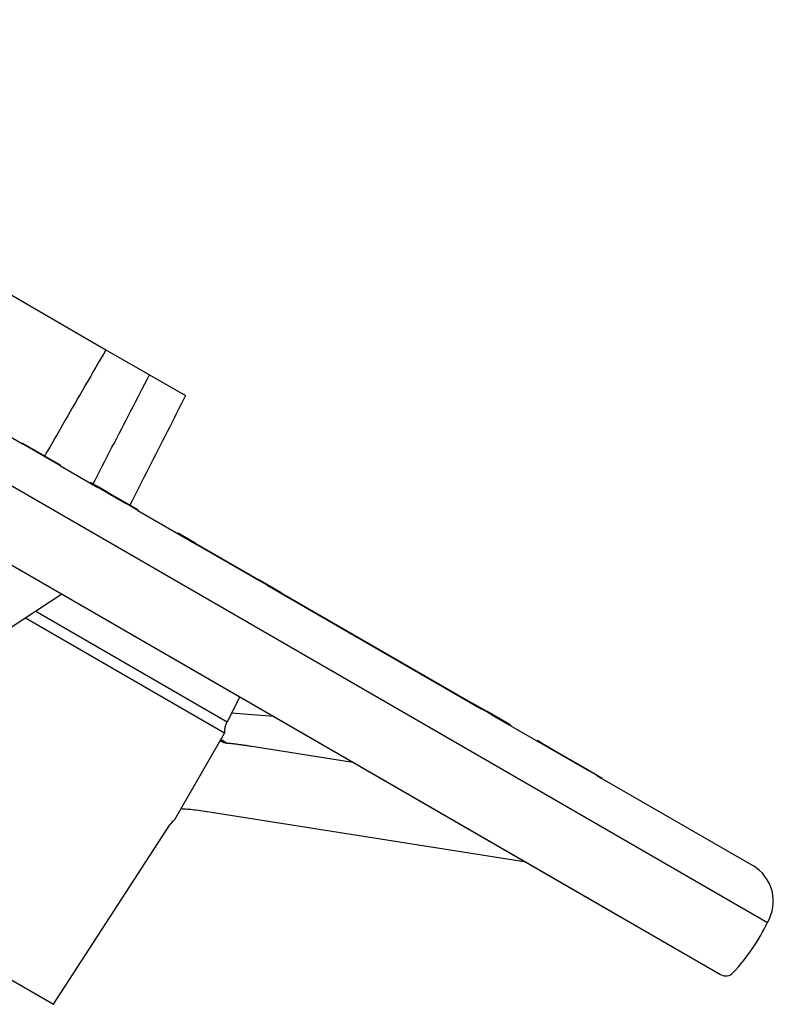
# Model space of a CAD drawing. Header units: millimetres. Extents: x 1916 to 7427, y 940 to 2454.
# Tile 12 of 26: x 2388 to 2534, y 1764 to 1955. Entities that reach past the tile are written whole.
import ezdxf

# ---------------------------------------------------------------- set-up
doc = ezdxf.new("R2010")
doc.units = ezdxf.units.MM
doc.layers.add('DETAIL', color=2, linetype='Continuous')

msp = doc.modelspace()

# ---------------------------------------------------------------- linework, layer by layer
at = {"layer": 'DETAIL'}
for p, q in [((2229.79, 1954.8), (2532.9, 1779.8)), ((2225.59, 1941.86), (2523.8, 1769.69)), ((2244.97, 1930.67), (2504.41, 1780.88)), ((2379.44, 1905.35), (2404.6, 1890.82)), ((2404.6, 1890.82), (2413.05, 1885.94)), ((2413.05, 1885.94), (2420.03, 1881.91)), ((2375.71, 1879.91), (2388.43, 1872.57)), ((2388.29, 1872.65), (2388.34, 1872.73)), ((2388.48, 1872.65), (2388.34, 1872.73)), ((2388.43, 1872.56), (2388.48, 1872.65)), ((2388.43, 1872.56), (2388.43, 1872.57)), ((2395.78, 1868.32), (2388.43, 1872.56)), ((2395.83, 1868.41), (2388.48, 1872.65)), ((2395.78, 1868.32), (2395.83, 1868.41)), ((2395.78, 1868.32), (2403.06, 1864.12)), ((2401.55, 1864.99), (2401.6, 1865.08)), ((2403.21, 1864.15), (2401.6, 1865.08)), ((2403.16, 1864.06), (2403.06, 1864.12)), ((2403.16, 1864.06), (2403.21, 1864.15)), ((2404.95, 1863.03), (2403.16, 1864.06)), ((2405, 1863.11), (2403.21, 1864.15)), ((2404.95, 1863.03), (2405, 1863.11)), ((2404.95, 1863.03), (2408.31, 1861.09)), ((2408.89, 1860.87), (2405, 1863.11)), ((2408.84, 1860.78), (2408.31, 1861.09)), ((2408.84, 1860.78), (2408.89, 1860.87)), ((2410.79, 1859.66), (2408.84, 1860.78)), ((2410.84, 1859.75), (2408.89, 1860.87)), ((2410.79, 1859.66), (2410.84, 1859.75)), ((2410.79, 1859.66), (2422.01, 1853.18)), ((2418.54, 1855.18), (2418.59, 1855.27)), ((2422.06, 1853.27), (2418.59, 1855.27)), ((2422.01, 1853.18), (2422.06, 1853.27)), ((2422.01, 1853.18), (2434.22, 1846.13)), ((2422.06, 1853.27), (2434.27, 1846.22)), ((2434.22, 1846.13), (2434.27, 1846.22)), ((2435.9, 1845.16), (2434.22, 1846.13)), ((2438.62, 1843.71), (2434.27, 1846.22)), ((2435.9, 1845.16), (2477.38, 1821.21)), ((2396.04, 1843.45), (2375.43, 1829.84)), ((2438.57, 1843.62), (2438.62, 1843.71)), ((2438.62, 1843.71), (2475.76, 1822.26)), ((2390.99, 1840.11), (2428.09, 1818.7)), ((2427.63, 1816.47), (2388.98, 1838.78)), ((2285.28, 1826.92), (2394.41, 1763.91)), ((2430.55, 1823.52), (2428.09, 1818.7)), ((2475.71, 1822.18), (2475.76, 1822.26)), ((2478.51, 1820.67), (2475.76, 1822.26)), ((2478.46, 1820.59), (2477.38, 1821.21)), ((2437.11, 1819.74), (2428.94, 1820.37)), ((2478.46, 1820.59), (2478.51, 1820.67)), ((2479.54, 1819.96), (2478.46, 1820.59)), ((2483.15, 1818), (2478.51, 1820.67)), ((2479.54, 1819.96), (2498.04, 1809.28)), ((2483.1, 1817.91), (2483.15, 1818)), ((2417.99, 1799.76), (2427.63, 1816.47)), ((2426.94, 1815.26), (2428.14, 1814.57)), ((2432.53, 1814.01), (2452.52, 1810.84)), ((2488.23, 1814.95), (2488.28, 1815.03)), ((2489.2, 1814.5), (2488.28, 1815.03)), ((2489.15, 1814.41), (2489.2, 1814.5)), ((2490.5, 1813.75), (2489.2, 1814.5)), ((2490.45, 1813.67), (2490.5, 1813.75)), ((2490.5, 1813.75), (2494.68, 1811.34)), ((2494.63, 1811.25), (2494.68, 1811.34)), ((2499.77, 1808.4), (2494.68, 1811.34)), ((2499.72, 1808.31), (2498.04, 1809.28)), ((2499.72, 1808.31), (2499.77, 1808.4)), ((2499.72, 1808.31), (2500.8, 1807.69)), ((2499.77, 1808.4), (2500.85, 1807.78)), ((2500.8, 1807.69), (2500.85, 1807.78)), ((2500.8, 1807.69), (2530.05, 1790.8)), ((2486.12, 1791.44), (2425.09, 1801.11)), ((2394.41, 1763.91), (2417.01, 1798.71))]:
    msp.add_line(p, q, dxfattribs=at)
at = {"layer": 'DETAIL', "flags": 128}
for points in [[(2404.6, 1890.82), (2404.11, 1889.97), (2403.62, 1889.12), (2403.13, 1888.27), (2402.64, 1887.42), (2402.15, 1886.57), (2401.66, 1885.71), (2401.16, 1884.86), (2400.67, 1884.01), (2400.18, 1883.15), (2399.68, 1882.29), (2399.19, 1881.43), (2398.7, 1880.58), (2398.2, 1879.72), (2397.7, 1878.86), (2397.21, 1877.99), (2396.71, 1877.13), (2396.21, 1876.27), (2395.72, 1875.41), (2395.22, 1874.54), (2394.72, 1873.68), (2394.22, 1872.81), (2393.72, 1871.94), (2393.22, 1871.07), (2392.72, 1870.21)], [(2402.11, 1864.79), (2402.57, 1865.68), (2403.03, 1866.57), (2403.49, 1867.46), (2403.95, 1868.35), (2404.41, 1869.24), (2404.87, 1870.12), (2405.32, 1871.01), (2405.78, 1871.9), (2406.24, 1872.78), (2406.7, 1873.66), (2407.15, 1874.55), (2407.61, 1875.43), (2408.06, 1876.31), (2408.52, 1877.19), (2408.97, 1878.07), (2409.43, 1878.95), (2409.88, 1879.83), (2410.34, 1880.7), (2410.79, 1881.58), (2411.24, 1882.45), (2411.69, 1883.33), (2412.15, 1884.2), (2412.6, 1885.07), (2413.05, 1885.94)], [(2420.03, 1881.91), (2419.59, 1881.04), (2419.14, 1880.16), (2418.7, 1879.28), (2418.26, 1878.4), (2417.81, 1877.53), (2417.36, 1876.65), (2416.92, 1875.76), (2416.47, 1874.88), (2416.02, 1874), (2415.58, 1873.12), (2415.13, 1872.23), (2414.68, 1871.35), (2414.23, 1870.46), (2413.78, 1869.57), (2413.33, 1868.69), (2412.88, 1867.8), (2412.43, 1866.91), (2411.98, 1866.02), (2411.53, 1865.13), (2411.07, 1864.23), (2410.62, 1863.34), (2410.17, 1862.45), (2409.72, 1861.55), (2409.26, 1860.66)], [(2426.81, 1815.05), (2426.85, 1815.02), (2426.9, 1814.99), (2426.94, 1814.96), (2426.98, 1814.93), (2427.03, 1814.9), (2427.07, 1814.87), (2427.12, 1814.85), (2427.17, 1814.82), (2427.22, 1814.8), (2427.27, 1814.77), (2427.33, 1814.75), (2427.38, 1814.73), (2427.44, 1814.71), (2427.49, 1814.69), (2427.55, 1814.67), (2427.61, 1814.65), (2427.68, 1814.64), (2427.74, 1814.62), (2427.8, 1814.61), (2427.87, 1814.6), (2427.93, 1814.59), (2428, 1814.58), (2428.07, 1814.57), (2428.14, 1814.57)], [(2428.14, 1814.57), (2428.3, 1814.55), (2428.46, 1814.54), (2428.63, 1814.52), (2428.79, 1814.51), (2428.96, 1814.49), (2429.14, 1814.47), (2429.31, 1814.45), (2429.49, 1814.43), (2429.67, 1814.41), (2429.85, 1814.38), (2430.04, 1814.36), (2430.22, 1814.34), (2430.41, 1814.31), (2430.6, 1814.29), (2430.79, 1814.26), (2430.98, 1814.24), (2431.18, 1814.21), (2431.37, 1814.18), (2431.56, 1814.15), (2431.76, 1814.12), (2431.95, 1814.1), (2432.15, 1814.07), (2432.34, 1814.04), (2432.53, 1814.01)], [(2425.09, 1801.11), (2424.21, 1801.25), (2423.36, 1801.37), (2422.54, 1801.48), (2422.14, 1801.53), (2421.76, 1801.57), (2421.38, 1801.61), (2421.02, 1801.65), (2420.67, 1801.68), (2420.34, 1801.71), (2420.02, 1801.73), (2419.71, 1801.75), (2419.43, 1801.77), (2419.16, 1801.78)]]:
    msp.add_lwpolyline(points, dxfattribs=at)
at = {"layer": 'DETAIL'}
for centre, radius, start, end in [((2431.54, 1816.83), 3.93, 151.5346, 185.2514), ((2420.36, 1796.53), 4, 126.8642, 147), ((2417.9, 1799.81), 0.1, 306.8642, 330), ((2526.05, 1783.89), 7.99, 329.1344, 59.9028), ((2505.39, 1782.57), 1.95, 240, 241.2094), ((2496.83, 1797.26), 40.08, 317.2673, 334.1702), ((2524.79, 1771.44), 2.02, 240.3621, 316.8928)]:
    msp.add_arc(centre, radius, start, end, dxfattribs=at)

doc.saveas('drawing.dxf')
